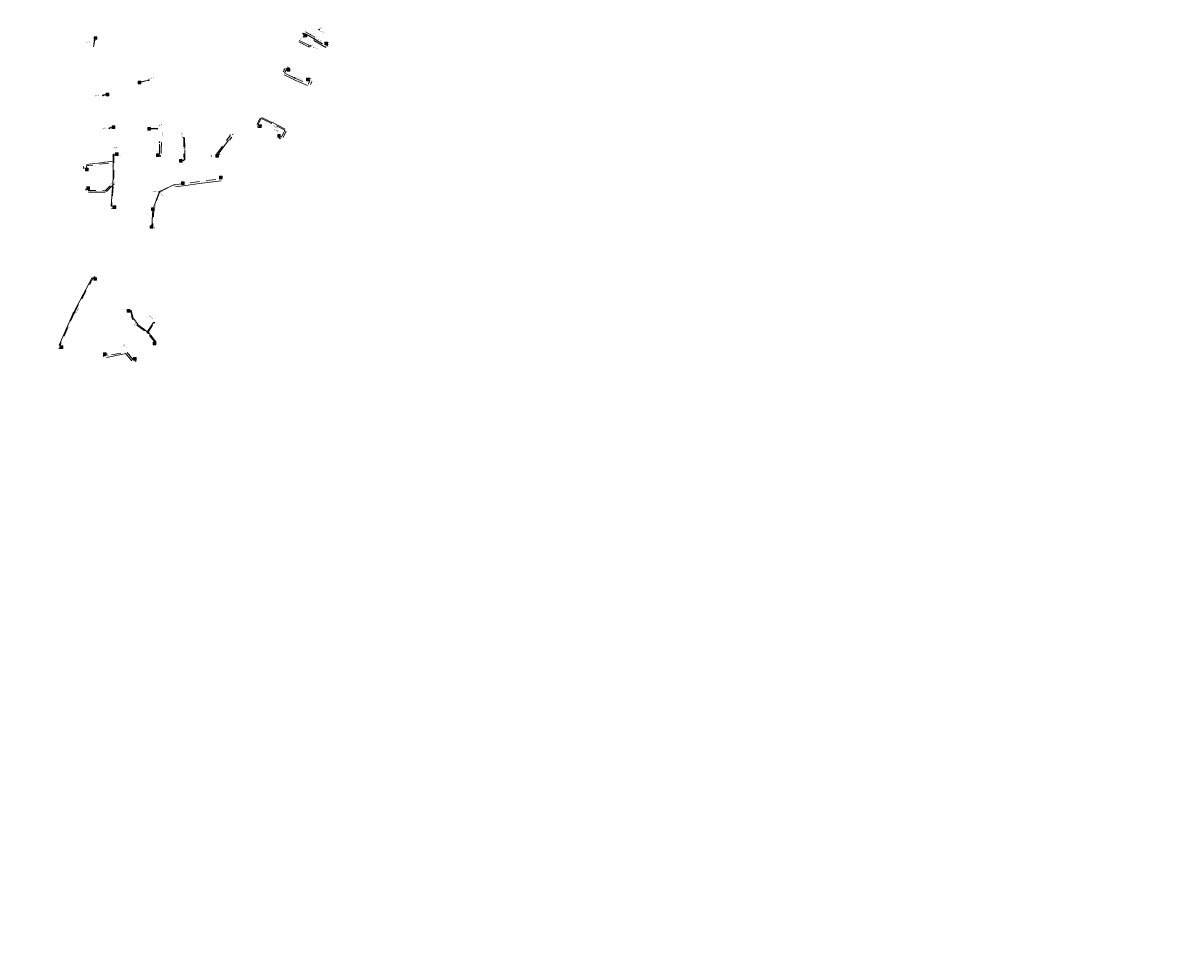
# Model space of a CAD drawing. Header units: inches. Extents: x 0 to 191500, y 0 to 342750.
# Tile 97 of 256: x 186874 to 187177, y 330602 to 330849. Entities that reach past the tile are written whole.
import ezdxf

# ---------------------------------------------------------------- set-up
doc = ezdxf.new("R2010")
doc.units = ezdxf.units.IN
doc.header["$MEASUREMENT"] = 0
doc.linetypes.add('RI-HWA_KOLKAANSLUITING', pattern=[4.3, 2.5, -1.8])
doc.linetypes.add('RI-VWA_HUISAANSLUITING', pattern=[6.1, 2.5, -1.8, 0, -1.8])
doc.layers.get('0').update_dxf_attribs({"lineweight": 20})
for name, color, linetype, lineweight in [('ECW', 150, 'Continuous', 20), ('N-WE-RI-HWA-MAATVOERING-T25', 151, 'Continuous', 20), ('N-WE-RI-HWA_KOLK-S', 150, 'Continuous', 20), ('N-WE-RI-HWA_KOLKAANSLUITING_PVC_160-G', 150, 'RI-HWA_KOLKAANSLUITING', 20), ('N-WE-RI-INLAAT', 7, 'Continuous', 20), ('N-WE-RI-VWA-MAATVOERING-T25', 30, 'Continuous', 20), ('N-WE-RI-VWA_HUISAANSLUITING_PVC_160-G', 20, 'RI-VWA_HUISAANSLUITING', 20), ('Tekst algemeen', 7, 'Continuous', 20)]:
    doc.layers.add(name, color=color, linetype=linetype, lineweight=lineweight)
doc.styles.add('CT_m_1_100_2.5mm', font='verdana.ttf', dxfattribs={"height": 0.25})
doc.styles.add('CT_m_1_50_2.5mm', font='verdana.ttf', dxfattribs={"height": 0.125})
doc.styles.add('Verdana', font='arial.ttf')
doc.dimstyles.new('Waterblock1OP1', dxfattribs={"dimscale": 3, "dimtxt": 30, "dimasz": 20, "dimexe": 2, "dimexo": 1, "dimgap": 5, "dimtad": 1, "dimdec": 1, "dimdsep": 46, "dimtxsty": 'Verdana', "dimcen": -10, "dimse1": 1, "dimse2": 1, "dimadec": 0, "dimazin": 0, "dimtfac": 1, "dimtdec": 1, "dimtmove": 1, "dimatfit": 3, "dimfxl": 1, "dimtolj": 1, "dimtzin": 0, "dimarcsym": 0})
picture_1 = doc.add_image_def('image1.ecw', size_in_pixel=(220000, 285000))

# ---------------------------------------------------------------- blocks, each defined once
blk = doc.blocks.new('A$C2C270354')
h = blk.add_hatch(color=256)
h.dxf.hatch_style = 1
edge = h.paths.add_edge_path()
edge.add_arc((0, 0), 0.1, 0, 360)
blk.add_circle((0, 0), 0.1)

msp = doc.modelspace()

# ---------------------------------------------------------------- linework, layer by layer
at = {"layer": 'N-WE-RI-HWA-MAATVOERING-T25'}
for p, q in [((186951.23136, 330844.88857), (186948.71244, 330846.2982)), ((186892.80878, 330843.10472), (186893.12146, 330844.55249)), ((186948.17517, 330845.9586), (186948.06153, 330845.73137)), ((186948.07761, 330845.054), (186948.31387, 330844.94177)), ((186950.91489, 330844.03034), (186954.10907, 330842.17338)), ((186954.60437, 330843.47901), (186954.74705, 330843.40932)), ((186943.9502, 330836.98484), (186943.88252, 330837.01717)), ((186942.8383, 330835.74451), (186943.35199, 330836.69716)), ((186945.44244, 330833.77325), (186943.0762, 330834.97436)), ((186944.01788, 330836.95252), (186944.33237, 330836.80232)), ((186944.40004, 330836.77), (186944.46772, 330836.73768)), ((186949.79973, 330834.06238), (186950.06958, 330833.91772)), ((186904.92411, 330832.97774), (186907.22773, 330833.50508)), ((186949.25504, 330832.15787), (186945.61402, 330833.70996)), ((186950.38144, 330833.15032), (186950.05175, 330832.40876)), ((186895.26041, 330829.63183), (186896.35007, 330829.85622)), ((186935.98763, 330821.85958), (186936.79818, 330823.48266)), ((186937.2165, 330823.65648), (186939.70707, 330822.48577)), ((186939.8507, 330822.41541), (186943.37335, 330820.5954)), ((186896.94432, 330820.91327), (186897.91054, 330821.16066)), ((186907.64712, 330820.77927), (186909.52886, 330820.8243)), ((186929.53972, 330819.07425), (186929.48295, 330819.29859)), ((186936.30021, 330821.05155), (186936.00586, 330821.18961)), ((186942.83399, 330818.36776), (186943.65352, 330820.0808)), ((186910.65151, 330817.08066), (186910.6415, 330815.07894)), ((186916.80506, 330818.22909), (186916.82041, 330815.60156)), ((186925.66695, 330813.95691), (186928.39157, 330817.68651)), ((186928.68408, 330817.65858), (186929.30648, 330818.51055)), ((186942.14658, 330818.06064), (186941.72687, 330818.26617)), ((186897.91378, 330814.00002), (186897.9128, 330807.86302)), ((186898.32898, 330813.61187), (186898.70648, 330813.68162)), ((186910.27535, 330813.40997), (186910.50945, 330813.60577)), ((186910.63912, 330814.92895), (186910.63545, 330814.1944)), ((186916.83848, 330812.51011), (186916.82312, 330815.13764)), ((186925.92942, 330814.05668), (186925.94443, 330813.80382)), ((186890.10003, 330810.70912), (186890.17153, 330810.08775)), ((186893.07332, 330811.53691), (186890.86064, 330811.2483)), ((186897.93953, 330812.1369), (186893.22651, 330811.52216)), ((186915.9224, 330812.13865), (186916.02857, 330812.16151)), ((186916.59063, 330812.28254), (186916.48446, 330812.25968)), ((186897.90584, 330807.72322), (186897.39313, 330800.26686)), ((186921.45806, 330806.32969), (186926.42418, 330806.97131)), ((186890.73943, 330804.47513), (186890.73755, 330804.79267)), ((186895.76542, 330803.92259), (186891.37521, 330803.98626)), ((186896.1885, 330804.10386), (186898.20304, 330806.1338)), ((186908.68746, 330800.068), (186910.03536, 330803.95811)), ((186910.17576, 330804.10871), (186914.14497, 330805.97116)), ((186914.39697, 330805.36606), (186916.3468, 330805.61797)), ((186921.31254, 330806.28539), (186916.49228, 330805.66262)), ((186897.92798, 330799.53859), (186897.47408, 330799.65756)), ((186908.16051, 330794.80838), (186908.40688, 330799.37678)), ((186908.64656, 330799.91067), (186908.57437, 330799.52899)), ((186887.54991, 330772.28248), (186892.40274, 330781.36498)), ((186892.84244, 330781.57098), (186893.27186, 330781.32054)), ((186887.47892, 330772.13327), (186883.68195, 330763.52133)), ((186902.3548, 330772.98025), (186901.98034, 330772.88731)), ((186903.23195, 330770.63955), (186902.71779, 330772.67519)), ((186904.53518, 330768.89759), (186903.27209, 330770.59917)), ((186907.08313, 330766.97261), (186904.62501, 330768.82145)), ((186908.57013, 330769.5449), (186906.85184, 330766.90957)), ((186907.24368, 330766.83754), (186909.21024, 330764.45326)), ((186883.53933, 330762.86223), (186883.87955, 330762.59984)), ((186896.14521, 330760.29493), (186901.34352, 330761.29483)), ((186901.17839, 330761.37993), (186902.82368, 330759.37844)), ((186895.4952, 330760.46492), (186895.29763, 330760.78578)), ((186903.74219, 330759.17906), (186903.99224, 330759.40189))]:
    msp.add_line(p, q, dxfattribs=at)
for points in [[(186948.71855, 330846.30911), (186948.70634, 330846.2873), (186948.64699, 330846.33483)], [(186892.79657, 330843.10736), (186892.821, 330843.10208), (186892.79295, 330843.03141)], [(186893.10924, 330844.55513), (186893.13368, 330844.54986), (186893.13729, 330844.6258)], [(186948.08298, 330845.06529), (186948.07225, 330845.04271), (186948.00987, 330845.08619)], [(186948.05035, 330845.73696), (186948.07271, 330845.72577), (186948.02798, 330845.66429)], [(186948.16399, 330845.96419), (186948.18635, 330845.95301), (186948.20871, 330846.02568)], [(186948.31923, 330844.95306), (186948.3085, 330844.93048), (186948.38161, 330844.90959)], [(186950.92117, 330844.04115), (186950.9086, 330844.01954), (186950.85005, 330844.06804)], [(186951.23746, 330844.89947), (186951.22525, 330844.87766), (186951.2968, 330844.85194)], [(186954.60986, 330843.49024), (186954.59888, 330843.46778), (186954.53698, 330843.51193)], [(186954.75253, 330843.42055), (186954.74156, 330843.39808), (186954.81444, 330843.3764)], [(186954.11535, 330842.18418), (186954.10278, 330842.16257), (186954.17391, 330842.13568)], [(186942.8273, 330835.75044), (186942.8493, 330835.73857), (186942.8027, 330835.67849)], [(186943.08185, 330834.98551), (186943.07054, 330834.96322), (186943.00932, 330835.00831)], [(186943.34099, 330836.70309), (186943.363, 330836.69122), (186943.38759, 330836.76317)], [(186943.95559, 330836.99612), (186943.94481, 330836.97356), (186944.01788, 330836.95252)], [(186944.40543, 330836.78128), (186944.39466, 330836.75872), (186944.33237, 330836.80232)], [(186949.80563, 330834.0734), (186949.79382, 330834.05137), (186949.73363, 330834.09782)], [(186904.92132, 330832.98992), (186904.9269, 330832.96555), (186904.851, 330832.961)], [(186907.22494, 330833.51726), (186907.23052, 330833.49289), (186907.30084, 330833.52181)], [(186945.4481, 330833.7844), (186945.43678, 330833.76211), (186945.50932, 330833.73931)], [(186945.61892, 330833.72146), (186945.60911, 330833.69846), (186945.54502, 330833.73937)], [(186949.25994, 330832.16937), (186949.25014, 330832.14637), (186949.32403, 330832.12846)], [(186950.04033, 330832.41384), (186950.06317, 330832.40368), (186950.02128, 330832.34023)], [(186950.07549, 330833.92874), (186950.06367, 330833.9067), (186950.13568, 330833.88229)], [(186950.37002, 330833.1554), (186950.39287, 330833.14524), (186950.41191, 330833.21885)], [(186895.25789, 330829.64407), (186895.26293, 330829.61959), (186895.18695, 330829.6167)], [(186896.34755, 330829.86847), (186896.35259, 330829.84398), (186896.42353, 330829.87135)], [(186935.97645, 330821.86516), (186935.99881, 330821.85399), (186935.95412, 330821.79248)], [(186936.787, 330823.48825), (186936.80936, 330823.47708), (186936.83169, 330823.54976)], [(186937.22182, 330823.66779), (186937.21119, 330823.64517), (186937.14863, 330823.68838)], [(186939.71239, 330822.49708), (186939.70175, 330822.47446), (186939.77495, 330822.45387)], [(186939.85644, 330822.42652), (186939.84497, 330822.40431), (186939.78407, 330822.44984)], [(186896.94122, 330820.92538), (186896.94742, 330820.90116), (186896.87167, 330820.89467)], [(186897.90744, 330821.17277), (186897.91364, 330821.14855), (186897.98319, 330821.17926)], [(186907.64682, 330820.79176), (186907.64742, 330820.76677), (186907.57214, 330820.77747)], [(186909.52856, 330820.83679), (186909.52916, 330820.8118), (186909.60384, 330820.82609)], [(186929.49506, 330819.30165), (186929.47083, 330819.29552), (186929.46455, 330819.37129)], [(186929.55184, 330819.07732), (186929.5276, 330819.07119), (186929.55812, 330819.00155)], [(186936.01117, 330821.20093), (186936.00056, 330821.17829), (186935.93796, 330821.22146)], [(186936.30551, 330821.06287), (186936.2949, 330821.04023), (186936.36811, 330821.0197)], [(186943.37909, 330820.6065), (186943.36761, 330820.58429), (186943.43998, 330820.56097)], [(186943.64224, 330820.0862), (186943.6648, 330820.07541), (186943.68589, 330820.14846)], [(186910.63901, 330817.08072), (186910.66401, 330817.0806), (186910.65188, 330817.15566)], [(186916.81756, 330818.22916), (186916.79256, 330818.22901), (186916.80462, 330818.30408)], [(186928.38148, 330817.69388), (186928.40167, 330817.67913), (186928.43582, 330817.74707)], [(186928.67399, 330817.66595), (186928.69418, 330817.65121), (186928.63984, 330817.59802)], [(186929.29639, 330818.51793), (186929.31658, 330818.50318), (186929.35073, 330818.57111)], [(186941.73237, 330818.27739), (186941.72138, 330818.25494), (186941.65951, 330818.29915)], [(186942.15208, 330818.07187), (186942.14108, 330818.04942), (186942.21394, 330818.02766)], [(186942.82272, 330818.37315), (186942.84527, 330818.36236), (186942.80163, 330818.3001)], [(186897.90128, 330814.00002), (186897.92628, 330814.00002), (186897.91379, 330814.07502)], [(186898.32671, 330813.62416), (186898.33125, 330813.59958), (186898.25523, 330813.59824)], [(186898.70421, 330813.69391), (186898.70875, 330813.66932), (186898.78023, 330813.69524)], [(186910.26733, 330813.41956), (186910.28337, 330813.40038), (186910.21782, 330813.36185)], [(186910.50143, 330813.61536), (186910.51747, 330813.59618), (186910.56698, 330813.65389)], [(186910.62295, 330814.19447), (186910.64795, 330814.19434), (186910.63507, 330814.11941)], [(186910.62662, 330814.92901), (186910.65162, 330814.92889), (186910.63949, 330815.00395)], [(186910.629, 330815.079), (186910.654, 330815.07888), (186910.64112, 330815.00394)], [(186925.65686, 330813.96429), (186925.67705, 330813.94954), (186925.62271, 330813.89635)], [(186925.94189, 330814.05742), (186925.91694, 330814.05594), (186925.92497, 330814.13155)], [(186925.95691, 330813.80457), (186925.93195, 330813.80308), (186925.94888, 330813.72896)], [(186890.11244, 330810.71055), (186890.08761, 330810.7077), (186890.09145, 330810.78363)], [(186890.18395, 330810.08918), (186890.15911, 330810.08632), (186890.1801, 330810.01324)], [(186890.85903, 330811.2607), (186890.86226, 330811.23591), (186890.78627, 330811.2386)], [(186893.0717, 330811.5493), (186893.07493, 330811.52451), (186893.14769, 330811.54661)], [(186893.22489, 330811.53456), (186893.22813, 330811.50977), (186893.15214, 330811.51246)], [(186897.93792, 330812.14929), (186897.94115, 330812.1245), (186898.0139, 330812.1466)], [(186915.91977, 330812.15087), (186915.92504, 330812.12643), (186915.84909, 330812.12286)], [(186916.588, 330812.29476), (186916.59326, 330812.27032), (186916.66395, 330812.29833)], [(186916.85097, 330812.51018), (186916.82598, 330812.51004), (186916.83891, 330812.43511)], [(186897.89337, 330807.72407), (186897.91831, 330807.72236), (186897.91098, 330807.79804)], [(186897.9003, 330807.86302), (186897.9253, 330807.86302), (186897.91279, 330807.78802)], [(186926.42258, 330806.9837), (186926.42578, 330806.95891), (186926.49856, 330806.98092)], [(186890.75005, 330804.79274), (186890.72505, 330804.7926), (186890.73711, 330804.86767)], [(186890.75193, 330804.47521), (186890.72693, 330804.47506), (186890.73987, 330804.40014)], [(186891.37539, 330803.99875), (186891.37503, 330803.97376), (186891.30022, 330803.98734)], [(186895.7656, 330803.93509), (186895.76524, 330803.91009), (186895.84041, 330803.9215)], [(186896.17962, 330804.11266), (186896.19737, 330804.09505), (186896.13567, 330804.05062)], [(186898.19417, 330806.14261), (186898.21192, 330806.125), (186898.25587, 330806.18703)], [(186910.02355, 330803.9622), (186910.04717, 330803.95401), (186910.05991, 330804.02897)], [(186910.17045, 330804.12003), (186910.18107, 330804.09739), (186910.10787, 330804.07685)], [(186914.13966, 330805.98247), (186914.15028, 330805.95984), (186914.21286, 330806.00302)], [(186914.39537, 330805.37845), (186914.39857, 330805.35366), (186914.32259, 330805.35645)], [(186916.3452, 330805.63037), (186916.3484, 330805.60558), (186916.42118, 330805.62758)], [(186916.49068, 330805.67501), (186916.49388, 330805.65022), (186916.41789, 330805.65301)], [(186921.31093, 330806.29779), (186921.31414, 330806.27299), (186921.38692, 330806.295)], [(186921.45646, 330806.34209), (186921.45966, 330806.31729), (186921.38368, 330806.32008)], [(186897.38066, 330800.26772), (186897.4056, 330800.26601), (186897.38798, 330800.19204)], [(186897.47724, 330799.66965), (186897.47091, 330799.64547), (186897.40153, 330799.67657)], [(186897.93115, 330799.55068), (186897.92481, 330799.5265), (186898.00053, 330799.51957)], [(186908.3944, 330799.37745), (186908.41936, 330799.3761), (186908.41092, 330799.45167)], [(186908.56209, 330799.53132), (186908.58666, 330799.52667), (186908.56044, 330799.4553)], [(186908.63427, 330799.91299), (186908.65884, 330799.90834), (186908.66049, 330799.98436)], [(186908.67565, 330800.0721), (186908.69927, 330800.06391), (186908.66291, 330799.99714)], [(186908.14803, 330794.80905), (186908.17299, 330794.8077), (186908.15647, 330794.73348)], [(186892.39172, 330781.37087), (186892.41377, 330781.35909), (186892.43809, 330781.43113)], [(186892.84874, 330781.58177), (186892.83614, 330781.56018), (186892.77765, 330781.60876)], [(186893.27816, 330781.33134), (186893.26557, 330781.30974), (186893.33665, 330781.28276)], [(186887.46748, 330772.13832), (186887.49036, 330772.12823), (186887.50918, 330772.2019)], [(186887.53889, 330772.28837), (186887.56094, 330772.27659), (186887.51457, 330772.21633)], [(186901.97732, 330772.89945), (186901.98335, 330772.87518), (186901.90754, 330772.86925)], [(186902.35179, 330772.99239), (186902.35781, 330772.96812), (186902.42759, 330772.99832)], [(186902.72991, 330772.67825), (186902.70567, 330772.67213), (186902.69943, 330772.74791)], [(186903.24407, 330770.64261), (186903.21983, 330770.63649), (186903.25031, 330770.56684)], [(186903.28212, 330770.60662), (186903.26205, 330770.59172), (186903.22738, 330770.65939)], [(186904.54522, 330768.90504), (186904.52514, 330768.89014), (186904.57988, 330768.83737)], [(186904.63253, 330768.83144), (186904.6175, 330768.81146), (186904.56507, 330768.86653)], [(186908.55966, 330769.55173), (186908.5806, 330769.53808), (186908.61109, 330769.60773)], [(186906.84137, 330766.9164), (186906.86231, 330766.90274), (186906.81088, 330766.84675)], [(186907.09065, 330766.9826), (186907.07562, 330766.96262), (186907.14307, 330766.92753)], [(186907.25333, 330766.8455), (186907.23404, 330766.82959), (186907.19596, 330766.8954)], [(186909.21988, 330764.46122), (186909.2006, 330764.44531), (186909.25796, 330764.3954)], [(186883.54697, 330762.87213), (186883.5317, 330762.85234), (186883.47994, 330762.90804)], [(186883.67052, 330763.52637), (186883.69339, 330763.51628), (186883.6517, 330763.4527)], [(186883.88719, 330762.60974), (186883.87192, 330762.58994), (186883.93894, 330762.55404)], [(186901.18805, 330761.38786), (186901.16874, 330761.37199), (186901.13077, 330761.43786)], [(186901.34116, 330761.3071), (186901.34588, 330761.28255), (186901.41717, 330761.30899)], [(186895.30827, 330760.79233), (186895.28698, 330760.77922), (186895.2583, 330760.84964)], [(186895.50585, 330760.47148), (186895.48456, 330760.45837), (186895.53453, 330760.40106)], [(186896.14285, 330760.3072), (186896.14757, 330760.28265), (186896.07156, 330760.28076)], [(186902.83333, 330759.38638), (186902.81402, 330759.3705), (186902.87131, 330759.3205)], [(186903.73387, 330759.1884), (186903.7505, 330759.16973), (186903.6862, 330759.12917)], [(186903.98393, 330759.41122), (186904.00056, 330759.39256), (186904.04823, 330759.45179)]]:
    msp.add_solid(points, dxfattribs=at)
at = {"layer": 'N-WE-RI-HWA_KOLK-S'}
for p, q in [((186892.88952, 330845.02997), (186892.88803, 330844.33352)), ((186892.88803, 330844.33352), (186893.58597, 330845.02848)), ((186892.88803, 330844.33352), (186893.58448, 330844.33203)), ((186892.88952, 330845.02997), (186893.58448, 330844.33203)), ((186893.58597, 330845.02848), (186892.88952, 330845.02997)), ((186893.58448, 330844.33203), (186893.58597, 330845.02848)), ((186948.38914, 330845.65753), (186948.38764, 330844.96108)), ((186948.38764, 330844.96108), (186949.08559, 330845.65604)), ((186948.38764, 330844.96108), (186949.0841, 330844.95958)), ((186948.38914, 330845.65753), (186949.0841, 330844.95958)), ((186949.08559, 330845.65604), (186948.38914, 330845.65753)), ((186949.0841, 330844.95958), (186949.08559, 330845.65604)), ((186953.87552, 330843.55897, 56.705), (186953.87403, 330842.86252, 56.705)), ((186953.87403, 330842.86252, 56.705), (186954.57197, 330843.55748, 56.705)), ((186953.87552, 330843.55897, 56.705), (186954.57048, 330842.86103, 56.705)), ((186954.57197, 330843.55748, 56.705), (186953.87552, 330843.55897, 56.705)), ((186954.57048, 330842.86103, 56.705), (186954.57197, 330843.55748, 56.705)), ((186953.87403, 330842.86252, 56.705), (186954.57048, 330842.86103, 56.705)), ((186943.91352, 330836.65497, 56.746), (186943.91203, 330835.95852, 56.746)), ((186943.91203, 330835.95852, 56.746), (186944.60997, 330836.65348, 56.746)), ((186943.91203, 330835.95852, 56.746), (186944.60848, 330835.95703, 56.746)), ((186943.91352, 330836.65497, 56.746), (186944.60848, 330835.95703, 56.746)), ((186944.60997, 330836.65348, 56.746), (186943.91352, 330836.65497, 56.746)), ((186944.60848, 330835.95703, 56.746), (186944.60997, 330836.65348, 56.746)), ((186949.02249, 330834.08571), (186949.02099, 330833.38925)), ((186949.02099, 330833.38925), (186949.71894, 330834.08421)), ((186949.02249, 330834.08571), (186949.71744, 330833.38776)), ((186949.71894, 330834.08421), (186949.02249, 330834.08571)), ((186949.71744, 330833.38776), (186949.71894, 330834.08421)), ((186904.50352, 330833.30997), (186904.50203, 330832.61352)), ((186904.50203, 330832.61352), (186905.19997, 330833.30848)), ((186904.50203, 330832.61352), (186905.19848, 330832.61203)), ((186904.50352, 330833.30997), (186905.19848, 330832.61203)), ((186905.19997, 330833.30848), (186904.50352, 330833.30997)), ((186905.19848, 330832.61203), (186905.19997, 330833.30848)), ((186949.02099, 330833.38925), (186949.71744, 330833.38776)), ((186896.09806, 330830.11344), (186896.09657, 330829.41699)), ((186896.09657, 330829.41699), (186896.79452, 330830.11194)), ((186896.09657, 330829.41699), (186896.79302, 330829.41549)), ((186896.09806, 330830.11344), (186896.79302, 330829.41549)), ((186896.79452, 330830.11194), (186896.09806, 330830.11344)), ((186896.79302, 330829.41549), (186896.79452, 330830.11194)), ((186897.65889, 330821.43772), (186897.65739, 330820.74127)), ((186897.65739, 330820.74127), (186898.35534, 330821.43622)), ((186897.65739, 330820.74127), (186898.35385, 330820.73977)), ((186897.65889, 330821.43772), (186898.35385, 330820.73977)), ((186898.35534, 330821.43622), (186897.65889, 330821.43772)), ((186898.35385, 330820.73977), (186898.35534, 330821.43622)), ((186907.07852, 330821.01597), (186907.07703, 330820.31952)), ((186907.07703, 330820.31952), (186907.77497, 330821.01448)), ((186907.07703, 330820.31952), (186907.77348, 330820.31803)), ((186907.07852, 330821.01597), (186907.77348, 330820.31803)), ((186907.77497, 330821.01448), (186907.07852, 330821.01597)), ((186907.77348, 330820.31803), (186907.77497, 330821.01448)), ((186936.37813, 330821.75961), (186936.37663, 330821.06316)), ((186936.37663, 330821.06316), (186937.07458, 330821.75812)), ((186936.37663, 330821.06316), (186937.07308, 330821.06166)), ((186936.37813, 330821.75961), (186937.07308, 330821.06166)), ((186937.07458, 330821.75812), (186936.37813, 330821.75961)), ((186937.07308, 330821.06166), (186937.07458, 330821.75812)), ((186941.39601, 330819.16257), (186941.39451, 330818.46612)), ((186941.39451, 330818.46612), (186942.09246, 330819.16108)), ((186941.39601, 330819.16257), (186942.09097, 330818.46462)), ((186942.09246, 330819.16108), (186941.39601, 330819.16257)), ((186942.09097, 330818.46462), (186942.09246, 330819.16108)), ((186941.39451, 330818.46612), (186942.09097, 330818.46462)), ((186898.54652, 330814.37497), (186898.54503, 330813.67852)), ((186898.54503, 330813.67852), (186899.24297, 330814.37348)), ((186898.54503, 330813.67852), (186899.24148, 330813.67703)), ((186898.54652, 330814.37497), (186899.24148, 330813.67703)), ((186899.24297, 330814.37348), (186898.54652, 330814.37497)), ((186899.24148, 330813.67703), (186899.24297, 330814.37348)), ((186909.36477, 330814.08305), (186909.36328, 330813.3866)), ((186909.36328, 330813.3866), (186910.06123, 330814.08155)), ((186909.36328, 330813.3866), (186910.05973, 330813.3851)), ((186909.36477, 330814.08305), (186910.05973, 330813.3851)), ((186910.06123, 330814.08155), (186909.36477, 330814.08305)), ((186910.05973, 330813.3851), (186910.06123, 330814.08155)), ((186925.04255, 330813.89479), (186925.04105, 330813.19833)), ((186925.04105, 330813.19833), (186925.739, 330813.89329)), ((186925.04105, 330813.19833), (186925.7375, 330813.19684)), ((186925.04255, 330813.89479), (186925.7375, 330813.19684)), ((186925.739, 330813.89329), (186925.04255, 330813.89479)), ((186925.7375, 330813.19684), (186925.739, 330813.89329)), ((186890.5889, 330810.29831), (186890.5874, 330809.60185)), ((186890.5874, 330809.60185), (186891.28535, 330810.29681)), ((186890.5889, 330810.29831), (186891.28385, 330809.60036)), ((186891.28535, 330810.29681), (186890.5889, 330810.29831)), ((186891.28385, 330809.60036), (186891.28535, 330810.29681)), ((186915.46581, 330812.5404), (186915.46431, 330811.84395)), ((186915.46431, 330811.84395), (186916.16226, 330812.5389)), ((186915.46431, 330811.84395), (186916.16076, 330811.84245)), ((186915.46581, 330812.5404), (186916.16076, 330811.84245)), ((186916.16226, 330812.5389), (186915.46581, 330812.5404)), ((186916.16076, 330811.84245), (186916.16226, 330812.5389)), ((186890.5874, 330809.60185), (186891.28385, 330809.60036)), ((186926.03131, 330808.17792), (186926.02981, 330807.48146)), ((186926.02981, 330807.48146), (186926.72776, 330808.17642)), ((186926.02981, 330807.48146), (186926.72627, 330807.47997)), ((186926.03131, 330808.17792), (186926.72627, 330807.47997)), ((186926.72776, 330808.17642), (186926.03131, 330808.17792)), ((186926.72627, 330807.47997), (186926.72776, 330808.17642)), ((186890.94141, 330805.36928), (186890.93991, 330804.67283)), ((186890.93991, 330804.67283), (186891.63786, 330805.36779)), ((186890.93991, 330804.67283), (186891.63637, 330804.67133)), ((186890.94141, 330805.36928), (186891.63637, 330804.67133)), ((186891.63786, 330805.36779), (186890.94141, 330805.36928)), ((186891.63637, 330804.67133), (186891.63786, 330805.36779)), ((186915.94925, 330806.69234), (186915.94776, 330805.99589)), ((186915.94776, 330805.99589), (186916.64571, 330806.69084)), ((186915.94776, 330805.99589), (186916.64421, 330805.99439)), ((186915.94925, 330806.69234), (186916.64421, 330805.99439)), ((186916.64571, 330806.69084), (186915.94925, 330806.69234)), ((186916.64421, 330805.99439), (186916.64571, 330806.69084)), ((186897.95252, 330800.34697), (186897.95103, 330799.65052)), ((186897.95103, 330799.65052), (186898.64897, 330800.34548)), ((186897.95103, 330799.65052), (186898.64748, 330799.64903)), ((186897.95252, 330800.34697), (186898.64748, 330799.64903)), ((186898.64897, 330800.34548), (186897.95252, 330800.34697)), ((186898.64748, 330799.64903), (186898.64897, 330800.34548)), ((186908.04534, 330799.83597, 56.6), (186908.04385, 330799.13952, 56.6)), ((186908.04385, 330799.13952, 56.6), (186908.7418, 330799.83448, 56.6)), ((186908.04385, 330799.13952, 56.6), (186908.7403, 330799.13803, 56.6)), ((186908.04534, 330799.83597, 56.6), (186908.7403, 330799.13803, 56.6)), ((186908.7418, 330799.83448, 56.6), (186908.04534, 330799.83597, 56.6)), ((186908.7403, 330799.13803, 56.6), (186908.7418, 330799.83448, 56.6)), ((186907.73371, 330795.09578, 56.58), (186907.73222, 330794.39932, 56.58)), ((186907.73222, 330794.39932, 56.58), (186908.43016, 330795.09428, 56.58)), ((186907.73371, 330795.09578, 56.58), (186908.42867, 330794.39783, 56.58)), ((186908.43016, 330795.09428, 56.58), (186907.73371, 330795.09578, 56.58)), ((186908.42867, 330794.39783, 56.58), (186908.43016, 330795.09428, 56.58)), ((186907.73222, 330794.39932, 56.58), (186908.42867, 330794.39783, 56.58)), ((186892.82952, 330781.35797), (186892.82803, 330780.66152)), ((186892.82803, 330780.66152), (186893.52597, 330781.35648)), ((186892.82803, 330780.66152), (186893.52448, 330780.66003)), ((186892.82952, 330781.35797), (186893.52448, 330780.66003)), ((186893.52597, 330781.35648), (186892.82952, 330781.35797)), ((186893.52448, 330780.66003), (186893.52597, 330781.35648)), ((186901.63459, 330772.91797), (186901.63309, 330772.22152)), ((186901.63309, 330772.22152), (186902.33104, 330772.91648)), ((186901.63309, 330772.22152), (186902.32954, 330772.22003)), ((186901.63459, 330772.91797), (186902.32954, 330772.22003)), ((186902.33104, 330772.91648), (186901.63459, 330772.91797)), ((186902.32954, 330772.22003), (186902.33104, 330772.91648)), ((186908.53027, 330764.35605), (186908.52877, 330763.6596)), ((186908.52877, 330763.6596), (186909.22672, 330764.35455)), ((186908.53027, 330764.35605), (186909.22522, 330763.6581)), ((186909.22672, 330764.35455), (186908.53027, 330764.35605)), ((186909.22522, 330763.6581), (186909.22672, 330764.35455)), ((186883.94852, 330763.36597), (186883.94703, 330762.66952)), ((186883.94703, 330762.66952), (186884.64497, 330763.36448)), ((186883.94703, 330762.66952), (186884.64348, 330762.66803)), ((186883.94852, 330763.36597), (186884.64348, 330762.66803)), ((186884.64497, 330763.36448), (186883.94852, 330763.36597)), ((186884.64348, 330762.66803), (186884.64497, 330763.36448)), ((186895.37029, 330761.48155), (186895.3688, 330760.7851)), ((186895.3688, 330760.7851), (186896.06675, 330761.48005)), ((186895.37029, 330761.48155), (186896.06525, 330760.7836)), ((186896.06675, 330761.48005), (186895.37029, 330761.48155)), ((186896.06525, 330760.7836), (186896.06675, 330761.48005)), ((186908.52877, 330763.6596), (186909.22522, 330763.6581)), ((186895.3688, 330760.7851), (186896.06525, 330760.7836)), ((186903.26452, 330760.28097, 56.465), (186903.26303, 330759.58452, 56.465)), ((186903.26303, 330759.58452, 56.465), (186903.96097, 330760.27948, 56.465)), ((186903.26303, 330759.58452, 56.465), (186903.95948, 330759.58303, 56.465)), ((186903.26452, 330760.28097, 56.465), (186903.95948, 330759.58303, 56.465)), ((186903.96097, 330760.27948, 56.465), (186903.26452, 330760.28097, 56.465)), ((186903.95948, 330759.58303, 56.465), (186903.96097, 330760.27948, 56.465))]:
    msp.add_line(p, q, dxfattribs=at)
at = {"layer": 'N-WE-RI-HWA_KOLKAANSLUITING_PVC_160-G', "flags": 128}
for points in [[(186893.2046, 330844.531), (186892.7277, 330842.3228)], [(186896.44554, 330829.76447), (186895.20896, 330829.50982)], [(186898.00637, 330821.08875), (186896.89484, 330820.80415)], [(186907.57478, 330820.667), (186909.706, 330820.718)], [(186915.821, 330812.262), (186916.649, 330812.434), (186916.614, 330818.25601)], [(186898.058, 330814.075), (186898.057, 330807.788), (186897.534, 330800.182), (186898.133, 330800.025)], [(186898.74506, 330814.00804), (186898.198, 330813.908), (186898.127, 330814.087)], [(186890.92312, 330810.09874), (186890.83447, 330810.86913), (186898.05764, 330811.81128)], [(186910.144, 330803.99984), (186914.249, 330805.926), (186926.4315, 330807.49997), (186926.40036, 330807.6805)], [(186891.30348, 330804.87102), (186891.30625, 330804.40349), (186895.84644, 330804.33765), (186897.96665, 330806.47406)], [(186910.144, 330803.99984), (186908.64694, 330799.43894), (186908.3925, 330794.72076)], [(186893.04697, 330781.08695), (186892.618, 330781.335), (186887.69448, 330772.1202)], [(186887.69448, 330772.1202), (186883.837, 330763.371), (186884.18824, 330763.12512)], [(186902.50211, 330772.69807), (186901.98206, 330772.569)], [(186902.50211, 330772.69807), (186903.053, 330770.517), (186904.415, 330768.667), (186906.993, 330766.728), (186909.055, 330764.228)], [(186906.993, 330766.728), (186908.79322, 330769.48898)], [(186903.24324, 330759.62624), (186901.5027, 330761.7436), (186895.994, 330760.684)], [(186903.60528, 330759.94887), (186903.24324, 330759.62624)]]:
    msp.add_lwpolyline(points, dxfattribs=at)
at = {"layer": 'N-WE-RI-HWA_KOLKAANSLUITING_PVC_160-G'}
for points in [[(186951.06579, 330844.43914), (186948.41598, 330845.92203), (186948.23525, 330845.56063), (186948.607, 330845.38404)], [(186951.06579, 330844.43914), (186954.38965, 330842.50679), (186954.63008, 330842.99899)], [(186945.732, 330834.178), (186943.232, 330835.447), (186943.81689, 330836.53168), (186944.13138, 330836.38148)], [(186945.732, 330834.178), (186949.51101, 330832.56709), (186949.90164, 330833.44572), (186949.49959, 330833.66125)], [(186904.851, 330832.961), (186907.30084, 330833.52181)], [(186936.58818, 330821.48889), (186936.15803, 330821.69065), (186937.0356, 330823.44793), (186939.66192, 330822.21341)], [(186941.87915, 330818.74767), (186942.43357, 330818.47618), (186943.31783, 330820.32454), (186939.66192, 330822.21341)], [(186925.37159, 330813.69468), (186925.34769, 330814.09727), (186928.87168, 330818.92108), (186928.839, 330819.2152)], [(186909.71225, 330813.73407), (186910.1757, 330814.1217), (186910.19089, 330817.15797)], [(186923.859, 330813.626), (186923.88326, 330813.35379)], [(186915.81328, 330812.19143), (186915.821, 330812.262)], [(186908.97922, 330764.11754), (186909.055, 330764.228)], [(186895.76907, 330760.99162), (186895.994, 330760.684)]]:
    msp.add_lwpolyline(points, dxfattribs=at)
for points, elevation in [([(186908.54065, 330799.46158), (186908.64694, 330799.43894)], 56.6), ([(186908.08119, 330794.7468), (186908.3925, 330794.72076)], 56.58)]:
    msp.add_lwpolyline(points, dxfattribs=dict(at, elevation=elevation))
msp.add_polyline3d([(186954.63008, 330842.99899, 54.725), (186954.36317, 330843.13502, 0)], dxfattribs=at)
at = {"layer": 'N-WE-RI-VWA-MAATVOERING-T25'}
for p, q in [((186949.21281, 330842.56432), (186947.00963, 330843.65483)), ((186949.80313, 330842.26134), (186949.40324, 330842.53795))]:
    msp.add_line(p, q, dxfattribs=at)
for points in [[(186947.01517, 330843.66604), (186947.00408, 330843.64363), (186946.94241, 330843.6881)], [(186949.21835, 330842.57552), (186949.20726, 330842.55312), (186949.28003, 330842.53105)], [(186949.41035, 330842.54823), (186949.39613, 330842.52767), (186949.34156, 330842.58061)], [(186949.81025, 330842.27162), (186949.79602, 330842.25106), (186949.86482, 330842.21868)]]:
    msp.add_solid(points, dxfattribs=at)
at = {"layer": 'N-WE-RI-VWA_HUISAANSLUITING_PVC_160-G'}
msp.add_lwpolyline([(186950.10367, 330842.56399), (186949.24274, 330842.98384), (186947.07746, 330844.05716)], dxfattribs=at)

# ---------------------------------------------------------------- block references
at = {"layer": 'N-WE-RI-INLAAT', "rotation": 0.06357443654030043}
for p in [(186952.32786, 330846.94343), (186951.06579, 330844.43914, 54.725), (186950.10367, 330842.56399, 54.39494), (186945.82805, 330834.14417), (186907.30084, 330833.52181), (186895.20896, 330829.50982), (186939.66404, 330822.21131), (186896.89484, 330820.80415), (186909.60651, 330820.718), (186910.19089, 330817.15797), (186916.6147, 330818.30297), (186910.144, 330803.99984), (186887.69448, 330772.1202), (186908.79322, 330769.48898)]:
    msp.add_blockref('A$C2C270354', p, dxfattribs=at)

# ---------------------------------------------------------------- texts
at = {"layer": 'N-WE-RI-HWA-MAATVOERING-T25', "char_height": 0.125, "attachment_point": 5, "style": 'CT_m_1_50_2.5mm'}
for s, insert, rotation in [('\\A1;0.40', (186947.94378, 330845.93228), 63.4312946), ('\\A1;1.63', (186892.77422, 330843.86984), 77.8130196), ('\\A1;0.41', (186948.27949, 330845.17419), 334.5901829), ('\\A1;3.04', (186950.06728, 330845.76382), 330.7676916), ('\\A1;3.85', (186952.61052, 330843.27136), 329.8280468), ('\\A1;0.31', (186954.76143, 330843.61965), 333.9655716), ('\\A1;0.35', (186944.25929, 330837.05366), 334.4710817), ('\\A1;1.23', (186942.92324, 330836.31353), 61.6652258), ('\\A1;2.80', (186944.34806, 330834.54864), 333.0876049), ('\\A1;0.46', (186950.02687, 330834.16207), 331.8051456), ('\\A1;2.51', (186906.03234, 330833.43179), 12.8939142), ('\\A1;4.11', (186947.5083, 330833.10698), 336.9124948), ('\\A1;0.96', (186950.03825, 330832.85883), 66.0303137), ('\\A1;1.26', (186895.73127, 330829.9282), 11.6361075), ('\\A1;1.96', (186936.21829, 330822.75832), 63.4629582), ('\\A1;2.90', (186938.54487, 330823.24788), 334.8237962), ('\\A1;1.15', (186897.16567, 330821.16817), 14.3616523), ('\\A1;2.03', (186908.58332, 330820.99703), 1.3708259), ('\\A1;0.38', (186929.7014, 330819.23452), 284.2014384), ('\\A1;0.48', (186936.23629, 330821.29809), 334.8712967), ('\\A1;4.12', (186941.69989, 330821.67545), 332.6763148), ('\\A1;2.05', (186943.06757, 330819.30857), 64.4334144), ('\\A1;2.15', (186910.4512, 330816.08078), 89.7134449), ('\\A1;4.77', (186926.87786, 330815.93232), 53.8503329), ('\\A1;1.21', (186928.84073, 330818.19748), 53.8503329), ('\\A1;0.62', (186942.02262, 330818.33881), 333.9099065), ('\\A1;0.53', (186898.49962, 330813.84201), 10.4680272), ('\\A1;0.46', (186910.26718, 330813.65759), 39.9090077), ('\\A1;0.89', (186910.44122, 330814.56266), 89.7134449), ('\\A1;5.87', (186916.82177, 330815.3696), 90), ('\\A1;0.40', (186926.13176, 330813.94182), 273.3984021), ('\\A1;0.78', (186890.33165, 330810.41136), 276.564385), ('\\A1;2.38', (186891.94162, 330811.58702), 7.4313393), ('\\A1;4.90', (186895.55778, 330812.02307), 7.4313393), ('\\A1;6.29', (186897.71798, 330810.93161), 89.9908866), ('\\A1;0.83', (186916.25652, 330812.21059), 190), ('\\A1;5.16', (186923.91614, 330806.84382), 7.3617933), ('\\A1;0.47', (186890.93367, 330804.63506), 270.3391624), ('\\A1;4.54', (186893.57309, 330804.14581), 359.1691959), ('\\A1;3.01', (186897.05714, 330805.2564), 45.2181314), ('\\A1;7.62', (186897.45618, 330804.03086), 86.0664477), ('\\A1;4.53', (186912.0774, 330805.21674), 25.1371097), ('\\A1;2.12', (186915.34736, 330805.68184), 7.3617933), ('\\A1;5.01', (186918.8774, 330806.16758), 7.3617933), ('\\A1;4.27', (186909.18056, 330802.07572), 70.8891513), ('\\A1;0.62', (186897.75054, 330799.787), 345.3129512), ('\\A1;0.54', (186908.44667, 330799.90408), 79.2906663), ('\\A1;4.73', (186908.08867, 330797.10309), 86.9130673), ('\\A1;0.65', (186893.15548, 330781.61436), 329.7499361), ('\\A1;10.45', (186889.80418, 330776.91571), 61.8841596), ('\\A1;0.54', (186902.12055, 330773.12322), 13.938838), ('\\A1;2.25', (186903.16423, 330771.7052), 284.1751266), ('\\A1;9.56', (186885.40184, 330767.90604), 66.2075459), ('\\A1;2.27', (186904.05732, 330769.86247), 306.586753), ('\\A1;3.23', (186905.97147, 330768.05312), 323.0519508), ('\\A1;3.30', (186907.54738, 330768.33391), 56.8948509), ('\\A1;3.24', (186908.37763, 330765.76968), 309.5158122), ('\\A1;0.58', (186883.82918, 330762.88629), 322.3590877), ('\\A1;0.53', (186895.56272, 330760.72776), 301.6243425), ('\\A1;5.44', (186898.70821, 330760.98284), 10.887906), ('\\A1;2.74', (186902.1489, 330760.50073), 309.4212747), ('\\A1;0.49', (186903.73736, 330759.4362), 41.7051172)]:
    msp.add_mtext(s, dxfattribs=dict(at, insert=insert, rotation=rotation))
at = {"layer": 'N-WE-RI-HWA-MAATVOERING-T25', "char_height": 0.25, "attachment_point": 1, "style": 'CT_m_1_100_2.5mm'}
for s, insert, rotation in [('19.38m', (186952.55167, 330846.82814), 334.9056214), ('0.00m', (186890.73891, 330843.59377), 8.2064935), ('22.17m', (186951.86235, 330844.55133), 334.9056214), ('13.10m', (186907.31697, 330834.0655), 12.1136387), ('33.73m', (186946.59819, 330834.4341), 334.9056214), ('15.30m', (186893.00227, 330829.52415), 12.1136387), ('0.00m', (186909.86136, 330821.74141), 12.1136387), ('6.40m', (186894.97208, 330820.81848), 12.1136387), ('17.77m', (186910.89679, 330818.49333), 95.6330464), ('12.20m', (186916.09647, 330818.34624), 95.6330464), ('47.21m', (186940.27278, 330821.54752), 334.9056214), ('48.08m', (186940.47466, 330820.62322), 334.9056214), ('0.00m', (186897.98727, 330815.73158), 12.1136387), ('13.20m', (186908.53905, 330804.27382), 0.2592368), ('12.20m', (186887.90104, 330772.18532), 53.5679325), ('10.70m', (186907.6484, 330771.38909), 314.5585064), ('0.00m', (186900.84084, 330763.69293), 314.5585064)]:
    msp.add_mtext_dynamic_manual_height_columns(s, width=2.0344691, gutter_width=0.25, heights=[0], dxfattribs=dict(at, insert=insert, rotation=rotation))
at = {"layer": 'N-WE-RI-HWA-MAATVOERING-T25', "attachment_point": 1}
for s, insert, char_height, width, rotation, style in [('Mof\\P', (186915.62537, 330812.42383), 0.25, 0.3133605, 84.0301387, 'CT_m_1_100_2.5mm'), ('Mof\\P', (186916.30163, 330815.63874, 56.6), 0.25, 0.3133605, 358.6496804, 'CT_m_1_100_2.5mm'), ('T-Stuk', (186916.66008, 330812.47502, 56.6), 0.25, 0.872385, 90, 'CT_m_1_100_2.5mm'), ('T-Stuk', (186910.45047, 330803.83164), 0.25, 0.872385, 320.4273802, 'CT_m_1_100_2.5mm'), ('Mof\\P', (186908.77337, 330799.64278, 56.6), 0.125, 0.3133605, 359.37772, 'CT_m_1_50_2.5mm'), ('Mof\\P', (186908.3925, 330794.72076), 0.25, 0.3133605, 354.1930589, 'CT_m_1_100_2.5mm'), ('Mof\\P', (186891.69883, 330779.57579), 0.25, 0.3133605, 61.8841596, 'CT_m_1_100_2.5mm'), ('Mof\\P', (186892.74152, 330780.87065), 0.25, 0.3133605, 61.8841596, 'CT_m_1_100_2.5mm'), ('Mof\\P', (186889.61023, 330775.68442), 0.25, 0.3133605, 61.8841596, 'CT_m_1_100_2.5mm'), ('T stuk', (186887.03243, 330772.06299), 0.25, 0.5732885, 66.2075459, 'CT_m_1_100_2.5mm'), ('Mof\\P', (186902.1022, 330772.75081, -56.455), 0.25, 0.3133605, 17.3368625, 'CT_m_1_100_2.5mm'), ('Bocht 45°', (186902.82371, 330771.34566), 0.25, 0.872385, 283.8328365, 'CT_m_1_100_2.5mm'), ('Mof\\P', (186885.90938, 330767.99648), 0.25, 0.3133605, 66.2075459, 'CT_m_1_100_2.5mm'), ('Bocht 45°', (186903.84961, 330769.39826), 0.25, 0.872385, 306.8079475, 'CT_m_1_100_2.5mm'), ('Mof\\P', (186908.89342, 330763.99612, -56.455), 0.25, 0.3133605, 52.1740416, 'CT_m_1_100_2.5mm'), ('Mof\\P', (186884.07607, 330763.22481), 0.25, 0.3133605, 55.2987321, 'CT_m_1_100_2.5mm')]:
    msp.add_mtext(s, dxfattribs=dict(at, insert=insert, char_height=char_height, width=width, rotation=rotation, style=style))
at = {"layer": 'N-WE-RI-HWA-MAATVOERING-T25', "width": 0.872385, "attachment_point": 1}
for insert, char_height, style in [((186908.69687, 330799.45245, 56.6), 0.125, 'CT_m_1_50_2.5mm'), ((186906.41612, 330766.73993), 0.25, 'CT_m_1_100_2.5mm')]:
    msp.add_mtext('T-Stuk', dxfattribs=dict(at, insert=insert, char_height=char_height, style=style))
at = {"layer": 'N-WE-RI-VWA-MAATVOERING-T25', "char_height": 0.125, "attachment_point": 5, "style": 'CT_m_1_50_2.5mm'}
for s, insert, rotation in [('\\A1;2.61', (186948.19786, 330843.28462), 333.665844), ('\\A1;0.64', (186949.71422, 330842.56017), 325.3288472)]:
    msp.add_mtext(s, dxfattribs=dict(at, insert=insert, rotation=rotation))
at = {"layer": 'N-WE-RI-VWA-MAATVOERING-T25', "insert": (186950.73693, 330842.43677), "char_height": 0.25, "attachment_point": 1, "rotation": 334.9056214, "style": 'CT_m_1_100_2.5mm'}
msp.add_mtext_dynamic_manual_height_columns('20.07m', width=2.0344691, gutter_width=0.25, heights=[0], dxfattribs=at)
at = {"layer": 'Tekst algemeen', "attachment_point": 1, "style": 'CT_m_1_50_2.5mm'}
for s, width, insert, char_height, rotation in [('Bocht 90%%D', 1.1414188, (186948.54927, 330846.13179), 0.1, 331.8498289), ('Klikinlaat', 1.1414188, (186952.48352, 330847.01372, 0.41109), 0.1, 61.860828), ('Combikap', 1.1414188, (186952.63919, 330846.93555), 0.1, 61.860828), ('Mof\\PBocht 90%%D', 0.9809512, (186893.13111, 330844.00554), 0.125, 77.9957972), ('Rubber koppeling', 1.1414188, (186947.1157, 330844.16148), 0.1, 61.860828), ('Bocht 90%%D', 1.1414188, (186947.90592, 330845.68115), 0.1, 331.8498289), ('Mof', 1.135512, (186948.50171, 330845.52429), 0.1, 63.0965982), ('Mof', 1.1414188, (186949.48583, 330842.97651), 0.1, 61.860828), ('Bocht 90%%D', 1.1414188, (186949.86736, 330842.79198, 0.438), 0.1, 62.0521201), ('T stuk', 1.1414188, (186951.21075, 330844.48208), 0.1, 61.860828), ('Klikinlaat', 1.1414188, (186951.37129, 330844.41895), 0.1, 61.860828), ('%%C160', 0.7120247, (186951.53285, 330844.02574), 0.1, 334.6132861), ('Mof', 1.135512, (186954.43675, 330843.17849), 0.1, 63.0965982), ('Bocht 90%%D', 1.1414188, (186954.67, 330843.21518), 0.1, 331.8498289), ('4', 0.9417119, (186950.26354, 330842.44927, -4.80306), 0.1, 328.7480225), ('Klikinlaat', 1.1414188, (186950.32369, 330842.51753), 0.1, 61.860828), ('Bocht 90%%D', 1.1414188, (186953.9754, 330842.58162), 0.1, 331.8498289), ('Bocht 90%%D', 1.1414188, (186943.08807, 330835.45698), 0.1, 331.8498289), ('Bocht 90%%D', 1.1414188, (186943.52105, 330836.8967), 0.1, 331.8498289), ('Mof', 1.135512, (186943.8304, 330836.20879), 0.1, 63.0965982), ('%%C160', 0.7120247, (186945.15423, 330834.68943), 0.1, 334.6132861), ('T stuk', 1.1414188, (186945.98155, 330834.23211, 0.15809), 0.1, 61.860828), ('Klikinlaat', 1.1414188, (186946.14209, 330834.16898, 0.15809), 0.1, 61.860828), ('Mof', 0.9337666, (186905.03515, 330832.99107), 0.125, 13.6604555), ('%%C160', 0.7120247, (186906.02162, 330833.22031), 0.1, 13.3973057), ('Bocht 90%%D', 1.1414188, (186949.1594, 330832.66014), 0.1, 331.8498289), ('Mof', 1.135512, (186949.43652, 330833.37424), 0.1, 63.0965982), ('Bocht 90%%D', 1.1414188, (186949.67567, 330833.79186), 0.1, 331.8498289), ('Mof', 0.9809512, (186895.78767, 330829.59947), 0.125, 11.2027504), ('Mof', 1.135512, (186936.44059, 330821.63525), 0.1, 63.0965982), ('Bocht 90%%D', 1.1414188, (186937.04149, 330823.66846), 0.1, 331.8498289), ('T stuk', 1.1414188, (186939.82009, 330822.30659, 2.42809), 0.1, 61.860828), ('Klikinlaat', 1.1414188, (186939.98063, 330822.24346, 2.42809), 0.1, 61.860828), ('Mof', 0.9809512, (186897.33698, 330820.87656), 0.125, 13.4527907), ('Mof', 0.9337666, (186907.61965, 330820.65451), 0.125, 0.9778542), ('%%C160', 0.7120247, (186908.43383, 330820.66623), 0.1, 0.6119694), ('Bocht 45%%D', 0.9809512, (186929.04793, 330818.76534), 0.125, 233.0079599), ('Bocht 90%%D', 1.1414188, (186935.8845, 330821.75527), 0.1, 331.8498289), ('%%C160', 0.7120247, (186940.34908, 330821.77876), 0.1, 334.6132861), ('Mof', 1.135512, (186941.97917, 330818.7816), 0.1, 63.0965982), ('Bocht 90%%D', 1.1414188, (186943.08627, 330820.6309), 0.1, 331.8498289), ('Mof', 0.9337666, (186909.81724, 330817.1198), 0.125, 0.4672175), ('%%C160', 0.7120247, (186926.61559, 330816.15986), 0.1, 53.8242583), ('Mof', 1.135512, (186928.16419, 330818.00843, -56.742), 0.1, 141.9817418), ('Bocht 90%%D', 1.1414188, (186942.13668, 330818.57346), 0.1, 331.8498289), ('T stuk', 0.9809512, (186897.72976, 330813.69034), 0.125, 270.2341974), ('Bocht 90%%D\\PMof', 0.9809512, (186898.9509, 330813.72408), 0.125, 0.8233357), ('Bocht 45%%D', 0.9337666, (186909.50544, 330814.77299), 0.125, 316.1135299), ('Mof', 0.9337666, (186909.64714, 330814.23734), 0.125, 316.1135299), ('Mof', 0.9337666, (186909.82875, 330815.14031), 0.125, 0.4672175), ('%%C160', 0.7120247, (186910.12979, 330815.76493), 0.1, 269.9331233), ('Bocht 45%%D', 0.9809512, (186925.58537, 330814.45573), 0.125, 225.0672642), ('Bocht 90%%D', 0.9809512, (186890.51784, 330811.07497), 0.125, 0.8233357), ('2x bocht 90%%D', 1.2537055, (186890.97354, 330810.3292), 0.125, 0.8233357), ('Mof', 0.9809512, (186893.31258, 330811.09875), 0.125, 278.1795472), ('%%C160', 0.7120247, (186894.05393, 330811.4792), 0.1, 6.701824), ('T stuk', 0.9809512, (186898.12114, 330811.88646), 0.125, 0.8233357), ('Bocht 45%%D', 0.9809512, (186916.59963, 330812.4523), 0.125, 191.5282484), ('%%C160', 0.7120247, (186898.13334, 330808.32396), 0.1, 90.7424545), ('Mof', 1.135512, (186921.27114, 330806.57273), 0.1, 98.1990423), ('%%C160', 0.7120247, (186922.45193, 330806.92817), 0.1, 8.0034428), ('Bocht 90%%D', 0.9809512, (186925.56671, 330807.24681), 0.125, 8.0946144), ('Bocht 90%%D', 0.9809512, (186891.28135, 330804.30899), 0.125, 359.9195028), ('Bocht 90%%D', 0.9809512, (186891.40097, 330804.82149), 0.125, 359.9195028), ('%%C160', 0.7120247, (186894.08724, 330804.58022), 0.1, 6.701824), ('Bocht 45%%D', 0.9809512, (186895.45454, 330804.30584), 0.125, 359.9195028), ('2x Bocht 45%%D', 1.4360286, (186896.89842, 330805.73213), 0.125, 43.5984153), ('T stuk', 0.9809512, (186898.08078, 330806.5293), 0.125, 0.8233357), ('Bocht 45%%D', 0.9809512, (186909.91895, 330803.0533), 0.125, 71.761206), ('Bocht 45%%D', 0.9809512, (186910.53864, 330804.07791), 0.125, 23.0388481), ('Bocht 45%%D', 0.9809512, (186914.249, 330805.91452), 0.125, 8.0946144), ('T stuk', 0.9809512, (186916.45851, 330805.98587), 0.125, 278.0946144), ('%%C160', 0.7120247, (186918.11293, 330806.46331), 0.1, 7.7134539), ('Bocht 90%%D', 0.9809512, (186897.54463, 330800.23582), 0.125, 85.386361), ('%%C160', 0.7120247, (186909.65088, 330802.54337), 0.1, 70.4578407), ('Mof', 0.9809512, (186897.88068, 330800.25284), 0.125, 345.8661858), ('Bocht 15%%D', 0.9809512, (186908.89558, 330799.94493), 0.125, 70.2003162), ('Bocht 90%%D', 0.9809512, (186908.37775, 330794.82972), 0.125, 78.389239), ('Bocht 90%%D', 0.9809512, (186892.23247, 330780.53848), 0.125, 62.8475182), ('%%C160', 0.7120247, (186890.28856, 330776.90137), 0.1, 62.3195803), ('Bocht 90%%D', 0.9809512, (186902.49039, 330772.66309), 0.125, 284.7491603), ('%%C160', 0.7120247, (186886.2178, 330768.70996), 0.1, 66.4235919), ('%%C160', 0.7120247, (186905.42394, 330767.88151), 0.1, 322.9240135), ('%%C160', 0.7120247, (186907.6802, 330765.86659), 0.1, 308.3995856), ('Bocht 90%%D', 0.9809512, (186908.70066, 330764.89481), 0.125, 309.2166538), ('Bocht 90%%D', 0.9809512, (186883.86456, 330763.39668), 0.125, 65.3121464), ('Bocht 90%%D', 0.9809512, (186895.96009, 330760.64464), 0.125, 11.7112417), ('Bocht 90%%D', 0.9809512, (186902.82116, 330760.12876), 0.125, 309.0708735)]:
    msp.add_mtext_dynamic_manual_height_columns(s, width=width, gutter_width=0.25, heights=[0], dxfattribs=dict(at, insert=insert, char_height=char_height, rotation=rotation))
at = {"layer": 'Tekst algemeen', "char_height": 0.25, "width": 0.3133605, "attachment_point": 1, "style": 'CT_m_1_100_2.5mm'}
for insert, rotation in [((186895.82799, 330760.96355), 36.3175621), ((186896.34253, 330760.82091), 95.2603139), ((186903.24881, 330760.08664), 311.6532252)]:
    msp.add_mtext('Mof\\P', dxfattribs=dict(at, insert=insert, rotation=rotation))

# ---------------------------------------------------------------- pictures from other files: only their frames are drawn
at = {"layer": 'ECW'}
image = msp.add_image(picture_1, insert=(180500, 328500), size_in_units=(11000, 14250), dxfattribs=at)
image.dxf.flags = 7

# ---------------------------------------------------------------- leaders
at = {"layer": 'Tekst algemeen'}
msp.add_leader([(186281.99745, 330804.26926), (186285.94312, 330802.11402)], dimstyle='Waterblock1OP1', override={"dimasz": 300, "dimse1": 0, "dimse2": 0}, dxfattribs=at)

doc.saveas('drawing.dxf')
